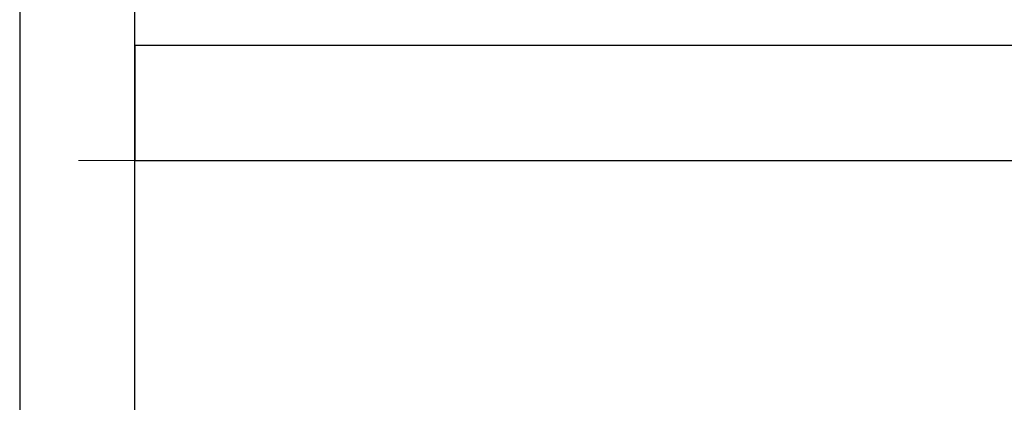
# Model space of a CAD drawing. Header units: metres. Extents: x 397.7 to 427.5, y 12.7 to 28.4.
# Tile 82 of 137: x 407.44 to 408.296, y 26.523 to 26.856. Entities that reach past the tile are written whole.
import ezdxf

# ---------------------------------------------------------------- set-up
doc = ezdxf.new("R2010")
doc.units = ezdxf.units.M
doc.layers.add('A-WALL-____-MCUT', color=7, linetype='Continuous', lineweight=25)
doc.layers.add('A-WALL-____-OTLN', color=7, linetype='Continuous', lineweight=25)

# ---------------------------------------------------------------- blocks, each defined once
blk = doc.blocks.new('Family - Evans P3-156149-06_CLI_AIRE_P3')
at = {"layer": 'A-WALL-____-MCUT', "color": 253, "true_color": 0xaaaaaa}
for p, q in [((1.34774, 0.1), (0, 0.1)), ((0, 0.1), (0, 0)), ((0, 0), (1.34774, 0))]:
    blk.add_line(p, q, dxfattribs=at)
at = {"layer": 'A-WALL-____-OTLN', "color": 253, "true_color": 0xaaaaaa}
for p, q in [((1.34774, 0.1), (0, 0.1)), ((0, 0.1), (0, 0)), ((0, 0), (1.34774, 0))]:
    blk.add_line(p, q, dxfattribs=at)
at = {"layer": 'A-WALL-____-OTLN', "color": 253, "lineweight": 18, "true_color": 0xaaaaaa}
blk.add_line((-0.0488, 0), (1.34774, 0), dxfattribs=at)
blk = doc.blocks.new('Family - Evans P3-156199-06_CLI_AIRE_P3')
at = {"layer": 'A-WALL-____-MCUT', "color": 253, "true_color": 0xaaaaaa}
for p, q in [((1.72, 0.1), (0, 0.1)), ((0, 0), (1.72, 0))]:
    blk.add_line(p, q, dxfattribs=at)
at = {"layer": 'A-WALL-____-OTLN', "color": 253, "true_color": 0xaaaaaa}
for p, q in [((1.72, 0.1), (0, 0.1)), ((0, 0), (1.72, 0))]:
    blk.add_line(p, q, dxfattribs=at)
at = {"layer": 'A-WALL-____-OTLN', "color": 253, "lineweight": 18, "true_color": 0xaaaaaa}
blk.add_line((-0.0054, 0), (1.72, 0), dxfattribs=at)
blk = doc.blocks.new('LONDR55-XX_ZZ-ARQ-CAA-M3D-Londres55_ifc-1-06_CLI_AIRE_P3')
at = {"layer": 'A-WALL-____-OTLN', "color": 253, "lineweight": 18, "true_color": 0xaaaaaa, "rotation": 270}
blk.add_blockref('Family - Evans P3-156199-06_CLI_AIRE_P3', (407.43973, 27.64946), dxfattribs=at)
at = {"layer": 'A-WALL-____-OTLN', "color": 253, "lineweight": 18, "true_color": 0xaaaaaa}
blk.add_blockref('Family - Evans P3-156149-06_CLI_AIRE_P3', (407.53973, 26.73354), dxfattribs=at)

msp = doc.modelspace()

# ---------------------------------------------------------------- block references
at = {"lineweight": 5}
msp.add_blockref('LONDR55-XX_ZZ-ARQ-CAA-M3D-Londres55_ifc-1-06_CLI_AIRE_P3', (0, 0), dxfattribs=at)

doc.saveas('drawing.dxf')
